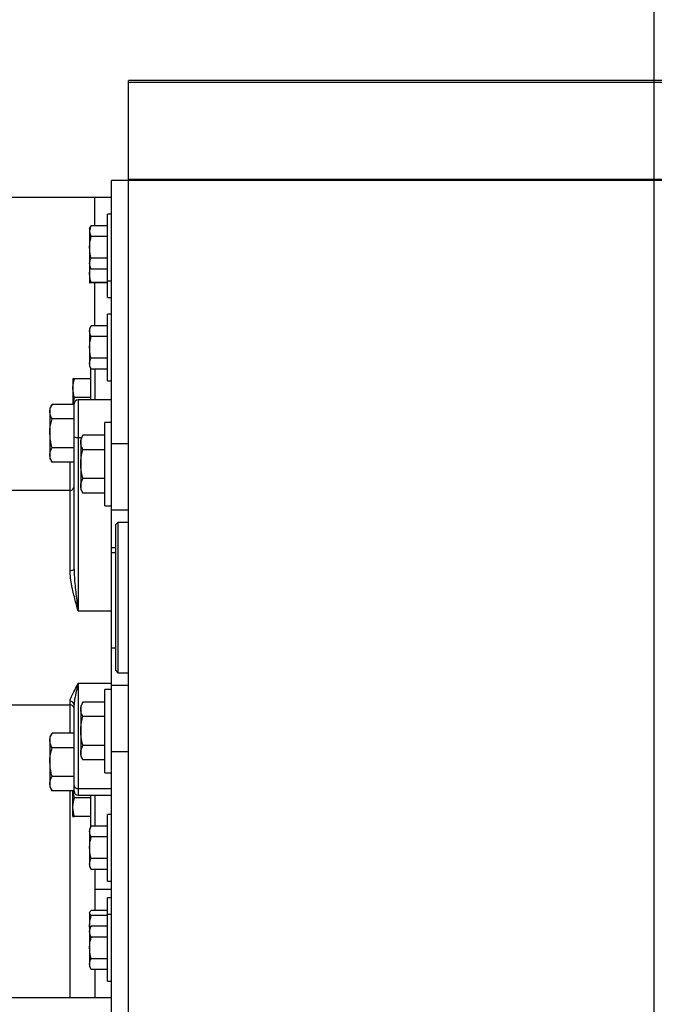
# Model space of a CAD drawing. Header units: inches. Extents: x 170 to 312, y 215 to 248.
# Tile 212 of 256: x 201.508 to 202.102, y 243.801 to 244.723. Entities that reach past the tile are written whole.
import ezdxf

# ---------------------------------------------------------------- set-up
doc = ezdxf.new("R2010")
doc.units = ezdxf.units.IN
doc.header["$LTSCALE"] = 0.25
doc.header["$MEASUREMENT"] = 0
doc.layers.add('ANNOTATIONS', color=1, linetype='Continuous')
doc.layers.add('STANDARD MOTOR LH', color=7, linetype='Continuous')
doc.styles.add('ARIAL', font='arial.ttf', dxfattribs={"height": 0.09375})
doc.dimstyles.new('STANDARD$0', dxfattribs={"dimtxt": 0.09375, "dimasz": 0.09375, "dimexe": 0.03125, "dimexo": 0.046875, "dimgap": 0.09, "dimtad": 0, "dimtih": 1, "dimtoh": 1, "dimdec": 4, "dimzin": 0, "dimdsep": 46, "dimtxsty": 'ARIAL', "dimcen": 0.09, "dimadec": 0, "dimazin": 0, "dimtfac": 1, "dimtdec": 4, "dimtofl": 0, "dimtmove": 0, "dimatfit": 1, "dimfxl": 1, "dimtolj": 1, "dimtzin": 0, "dimarcsym": 0})

# ---------------------------------------------------------------- blocks, each defined once
blk = doc.blocks.new('*D39')
at = {"layer": 'ANNOTATIONS', "color": 0, "lineweight": -2, "transparency": 16777216}
for p, q in [((200.90118, 244.66855), (200.90118, 245.27617)), ((202.10186, 243.2753), (202.10186, 245.27617)), ((200.99493, 245.24492), (201.32042, 245.24492)), ((202.00811, 245.24492), (201.68262, 245.24492))]:
    blk.add_line(p, q, dxfattribs=at)
at = {"layer": 'ANNOTATIONS', "color": 0, "transparency": 16777216}
for points in [[(200.99493, 245.26055), (200.99493, 245.2293), (200.90118, 245.24492)], [(202.00811, 245.26055), (202.00811, 245.2293), (202.10186, 245.24492)]]:
    blk.add_solid(points, dxfattribs=at)
at = {"layer": 'defpoints', "color": 0, "transparency": 16777216}
for p in [(200.90118, 245.24492), (200.90118, 244.62168), (202.10186, 243.22842)]:
    blk.add_point(p, dxfattribs=at)
at = {"layer": 'ANNOTATIONS', "color": 0, "transparency": 16777216, "insert": (201.50152, 245.24492), "char_height": 0.09375, "attachment_point": 5, "style": 'ARIAL'}
blk.add_mtext('\\A1;20"', dxfattribs=at)
blk = doc.blocks.new('*D40')
at = {"layer": 'ANNOTATIONS', "color": 0, "lineweight": -2, "transparency": 16777216}
for p, q in [((201.03936, 244.27329), (201.03936, 244.84246)), ((202.10186, 243.2753), (202.10186, 244.84246)), ((201.13311, 244.81121), (201.2855, 244.81121)), ((202.00811, 244.81121), (201.85572, 244.81121))]:
    blk.add_line(p, q, dxfattribs=at)
at = {"layer": 'ANNOTATIONS', "color": 0, "transparency": 16777216}
for points in [[(201.13311, 244.82683), (201.13311, 244.79558), (201.03936, 244.81121)], [(202.00811, 244.82683), (202.00811, 244.79558), (202.10186, 244.81121)]]:
    blk.add_solid(points, dxfattribs=at)
at = {"layer": 'defpoints', "color": 0, "transparency": 16777216}
for p in [(202.10186, 244.81121), (201.03936, 244.22641), (202.10186, 243.22842)]:
    blk.add_point(p, dxfattribs=at)
at = {"layer": 'ANNOTATIONS', "color": 0, "transparency": 16777216, "insert": (201.57061, 244.81121), "char_height": 0.09375, "attachment_point": 5, "style": 'ARIAL'}
blk.add_mtext('\\A1;17 3/8"', dxfattribs=at)

msp = doc.modelspace()

# ---------------------------------------------------------------- linework, layer by layer
at = {"layer": 'STANDARD MOTOR LH'}
for p, q in [((207.61711, 244.66592), (201.6093, 244.66592)), ((201.6093, 243.38467), (201.6093, 244.66592)), ((201.6093, 244.66433), (207.61711, 244.66433)), ((201.6093, 244.57365), (207.61711, 244.57365)), ((207.61711, 244.57217), (201.59368, 244.57217)), ((201.59368, 243.79092), (201.59368, 244.57217)), ((201.15618, 244.55655), (201.59368, 244.55655)), ((201.57805, 244.52995), (201.57805, 244.55655)), ((201.59368, 244.54092), (201.58974, 244.54092)), ((201.58974, 244.4628), (201.58974, 244.54092)), ((201.57299, 244.52724), (201.57456, 244.52995)), ((201.57299, 244.52724), (201.57299, 244.47649)), ((201.58974, 244.52995), (201.57456, 244.52995)), ((201.58974, 244.51981), (201.57456, 244.51981)), ((201.58974, 244.49953), (201.57456, 244.49953)), ((201.57299, 244.49211), (201.57456, 244.48939)), ((201.58974, 244.48939), (201.57456, 244.48939)), ((201.58974, 244.47661), (201.57456, 244.47661)), ((201.58974, 244.47637), (201.57456, 244.47637)), ((201.57805, 244.4362), (201.57805, 244.47637)), ((201.58974, 244.47842), (201.59368, 244.47842)), ((201.58974, 244.4628), (201.59368, 244.4628)), ((201.58974, 244.38467), (201.58974, 244.44717)), ((201.59368, 244.44717), (201.58977, 244.44717)), ((201.57456, 244.4362), (201.57299, 244.43349)), ((201.58974, 244.4362), (201.57456, 244.4362)), ((201.57299, 244.43349), (201.57299, 244.39836)), ((201.58974, 244.42606), (201.57456, 244.42606)), ((201.57299, 244.39836), (201.57456, 244.39564)), ((201.58974, 244.40578), (201.57456, 244.40578)), ((201.57411, 244.36672), (201.57411, 244.39641)), ((201.58974, 244.39564), (201.57456, 244.39564)), ((201.57805, 244.39564), (201.57805, 244.36672)), ((201.55736, 244.38661), (201.55736, 244.36253)), ((201.57411, 244.38661), (201.55893, 244.38661)), ((201.58974, 244.38467), (201.59368, 244.38467)), ((201.53786, 244.36253), (201.53577, 244.35891)), ((201.55852, 244.36253), (201.53786, 244.36253)), ((201.55769, 244.36253), (201.55893, 244.36905)), ((201.55852, 244.20815), (201.55852, 244.36297)), ((201.57411, 244.36905), (201.55893, 244.36905)), ((201.59368, 244.36672), (201.56227, 244.36672)), ((201.56227, 244.36672), (201.56227, 244.16917)), ((201.53577, 244.35891), (201.53577, 244.31203)), ((201.55852, 244.349), (201.53786, 244.349)), ((201.59368, 244.34561), (201.58743, 244.34561)), ((201.58743, 244.26749), (201.58743, 244.34561)), ((201.56677, 244.33361), (201.56468, 244.32999)), ((201.58743, 244.33361), (201.56677, 244.33361)), ((201.56227, 244.33162), (201.56562, 244.33162)), ((201.56468, 244.32999), (201.56468, 244.28311)), ((201.59368, 244.32608), (201.6093, 244.32608)), ((201.55852, 244.32194), (201.53786, 244.32194)), ((201.58743, 244.32008), (201.56677, 244.32008)), ((201.53577, 244.31203), (201.53786, 244.30841)), ((201.55852, 244.30841), (201.53786, 244.30841)), ((201.55461, 244.30841), (201.55461, 244.28202)), ((201.58743, 244.29302), (201.56677, 244.29302)), ((201.55477, 244.28202), (201.49555, 244.28202)), ((201.55477, 244.2072), (201.55477, 244.28202)), ((201.56468, 244.28311), (201.56677, 244.27949)), ((201.58743, 244.27949), (201.56677, 244.27949)), ((201.58743, 244.26749), (201.59368, 244.26749)), ((201.6093, 244.26358), (201.59368, 244.26358)), ((201.59952, 244.25186), (201.59758, 244.24992)), ((201.59758, 244.11317), (201.59758, 244.24992)), ((201.6093, 244.25186), (201.59952, 244.25186)), ((201.59952, 244.25186), (201.59952, 244.11124)), ((201.59368, 244.22839), (201.59758, 244.22839)), ((201.59758, 244.22342), (201.59368, 244.22342)), ((201.56227, 244.16917), (201.59368, 244.16917)), ((201.59368, 244.13467), (201.59758, 244.13467)), ((201.59758, 244.11317), (201.59952, 244.11124)), ((201.59952, 244.11124), (201.6093, 244.11124)), ((201.56227, 244.1014), (201.59368, 244.1014)), ((201.56227, 244.1014), (201.56227, 243.99638)), ((201.59368, 244.09561), (201.58743, 244.09561)), ((201.58743, 244.01749), (201.58743, 244.09561)), ((201.59368, 244.09952), (201.6093, 244.09952)), ((201.55477, 244.08108), (201.55477, 244.0846)), ((201.49555, 244.08108), (201.55477, 244.08108)), ((201.55461, 244.08108), (201.55461, 244.05469)), ((201.55852, 244.00013), (201.55852, 244.08098)), ((201.56677, 244.08361), (201.56468, 244.07999)), ((201.56468, 244.07999), (201.56468, 244.03311)), ((201.58743, 244.08361), (201.56677, 244.08361)), ((201.58743, 244.07008), (201.56677, 244.07008)), ((201.53786, 244.05469), (201.53577, 244.05106)), ((201.53577, 244.05106), (201.53577, 244.00419)), ((201.55852, 244.05469), (201.53786, 244.05469)), ((201.55852, 244.04095), (201.53786, 244.04095)), ((201.58743, 244.04302), (201.56677, 244.04302)), ((201.56468, 244.03311), (201.56677, 244.02949)), ((201.58743, 244.02949), (201.56677, 244.02949)), ((201.6093, 244.03702), (201.59368, 244.03702)), ((201.55852, 244.01389), (201.53786, 244.01389)), ((201.58743, 244.01749), (201.59368, 244.01749)), ((201.53577, 244.00419), (201.53786, 244.00056)), ((201.56227, 244.0027), (201.59368, 244.0027)), ((201.55852, 244.00056), (201.53786, 244.00056)), ((201.55461, 244.00056), (201.55461, 243.80655)), ((201.55736, 243.97649), (201.55736, 244.00056)), ((201.57411, 243.99405), (201.55893, 243.99405)), ((201.56227, 243.99638), (201.59368, 243.99638)), ((201.57411, 243.96669), (201.57411, 243.99638)), ((201.57805, 243.99638), (201.57805, 243.96745)), ((201.57411, 243.97649), (201.55893, 243.97649)), ((201.59368, 243.97842), (201.58974, 243.97842)), ((201.58974, 243.91592), (201.58974, 243.97842)), ((201.57456, 243.96745), (201.57299, 243.96474)), ((201.57299, 243.96474), (201.57299, 243.92961)), ((201.58974, 243.96745), (201.57456, 243.96745)), ((201.58974, 243.95731), (201.57456, 243.95731)), ((201.58974, 243.93703), (201.57456, 243.93703)), ((201.57299, 243.92961), (201.57456, 243.92689)), ((201.58974, 243.92689), (201.57456, 243.92689)), ((201.57805, 243.92689), (201.57805, 243.88853)), ((201.58974, 243.91592), (201.59368, 243.91592)), ((201.59368, 243.90811), (201.57805, 243.90811)), ((201.59368, 243.9003), (201.58974, 243.9003)), ((201.58974, 243.82217), (201.58974, 243.9003)), ((201.57337, 243.88727), (201.57299, 243.88661)), ((201.57299, 243.88661), (201.57299, 243.83586)), ((201.58974, 243.88853), (201.57456, 243.88853)), ((201.58974, 243.88366), (201.57456, 243.88366)), ((201.59368, 243.88467), (201.58974, 243.88467)), ((201.5733, 243.87153), (201.57299, 243.87392)), ((201.57456, 243.8737), (201.57299, 243.87099)), ((201.58974, 243.8737), (201.57456, 243.8737)), ((201.58974, 243.86356), (201.57456, 243.86356)), ((201.57299, 243.83586), (201.57456, 243.83314)), ((201.58974, 243.84328), (201.57456, 243.84328)), ((201.58974, 243.83314), (201.57456, 243.83314)), ((201.57805, 243.83314), (201.57805, 243.80655)), ((201.58974, 243.82217), (201.59368, 243.82217)), ((201.59368, 243.80655), (201.49359, 243.80655))]:
    msp.add_line(p, q, dxfattribs=at)
for centre, radius, start, end in [((201.56227, 244.36297), 0.00375, 90, 180), ((201.56135, 244.33956), 0.008, 249.30583, 276.63834), ((201.55477, 244.28577), 0.00375, 270, 0), ((201.55565, 244.21159), 0.00448, 258.73376, 309.91061), ((201.55483, 244.08091), 0.00369, 1.0508, 90.99489), ((201.55477, 244.07733), 0.00375, 0, 90), ((201.56193, 244.00611), 0.00344, 187.13447, 275.69473), ((201.56227, 244.00013), 0.00375, 180, 270)]:
    msp.add_arc(centre, radius, start, end, dxfattribs=at)
for points, knots in [([(201.57456, 244.52995), (201.57412, 244.52913), (201.57323, 244.52747), (201.57307, 244.52575), (201.57299, 244.52488)], [0, 0, 0, 0, 0.495497, 1, 1, 1, 1]), ([(201.57299, 244.52488), (201.57299, 244.52476), (201.57301, 244.52305), (201.57381, 244.52137), (201.57456, 244.51981)], [0, 0, 0, 0, 0.070192, 1, 1, 1, 1]), ([(201.57299, 244.50967), (201.57301, 244.51049), (201.57308, 244.51392), (201.57392, 244.51726), (201.57456, 244.51981)], [0, 0, 0, 0, 0.236653, 1, 1, 1, 1]), ([(201.57456, 244.49953), (201.57436, 244.50025), (201.57343, 244.50355), (201.57318, 244.50699), (201.57299, 244.50967)], [0, 0, 0, 0, 0.217086, 1, 1, 1, 1]), ([(201.57299, 244.49446), (201.57299, 244.49458), (201.57301, 244.4963), (201.57381, 244.49797), (201.57456, 244.49953)], [0, 0, 0, 0, 0.070192, 1, 1, 1, 1]), ([(201.57456, 244.48939), (201.57412, 244.49022), (201.57323, 244.49188), (201.57307, 244.4936), (201.57299, 244.49446)], [0, 0, 0, 0, 0.495497, 1, 1, 1, 1]), ([(201.57299, 244.48544), (201.57299, 244.48565), (201.57299, 244.4874), (201.57345, 244.4891), (201.57386, 244.49061)], [0, 0, 0, 0, 0.120382, 1, 1, 1, 1]), ([(201.57456, 244.47661), (201.57412, 244.47804), (201.57323, 244.48094), (201.57307, 244.48393), (201.57299, 244.48544)], [0, 0, 0, 0, 0.495427, 1, 1, 1, 1]), ([(201.57299, 244.47649), (201.57299, 244.47649), (201.57301, 244.47653), (201.57381, 244.47657), (201.57456, 244.47661)], [0, 0, 0, 0, 0.070279, 1, 1, 1, 1]), ([(201.57456, 244.47637), (201.57412, 244.47639), (201.57323, 244.47643), (201.57307, 244.47647), (201.57299, 244.47649)], [0, 0, 0, 0, 0.495518, 1, 1, 1, 1]), ([(201.57299, 244.43113), (201.57299, 244.43125), (201.57301, 244.43297), (201.57381, 244.43464), (201.57456, 244.4362)], [0, 0, 0, 0, 0.070221, 1, 1, 1, 1]), ([(201.57456, 244.42606), (201.57412, 244.42689), (201.57323, 244.42855), (201.57307, 244.43027), (201.57299, 244.43113)], [0, 0, 0, 0, 0.495397, 1, 1, 1, 1]), ([(201.57299, 244.41592), (201.57301, 244.41674), (201.57308, 244.42017), (201.57392, 244.42351), (201.57456, 244.42606)], [0, 0, 0, 0, 0.236653, 1, 1, 1, 1]), ([(201.57456, 244.40578), (201.57436, 244.4065), (201.57343, 244.4098), (201.57318, 244.41324), (201.57299, 244.41592)], [0, 0, 0, 0, 0.217086, 1, 1, 1, 1]), ([(201.57299, 244.40071), (201.57299, 244.40083), (201.57301, 244.40255), (201.57381, 244.40422), (201.57456, 244.40578)], [0, 0, 0, 0, 0.070192, 1, 1, 1, 1]), ([(201.57456, 244.39564), (201.57412, 244.39647), (201.57323, 244.39813), (201.57307, 244.39985), (201.57299, 244.40071)], [0, 0, 0, 0, 0.495494, 1, 1, 1, 1]), ([(201.55736, 244.37783), (201.55737, 244.37804), (201.55739, 244.381), (201.55819, 244.38391), (201.55893, 244.38661)], [0, 0, 0, 0, 0.070192, 1, 1, 1, 1]), ([(201.55893, 244.38661), (201.55829, 244.38661), (201.55746, 244.38661), (201.55738, 244.38661), (201.55736, 244.38661)], [0, 0, 0, 0, 0.763434, 1, 1, 1, 1]), ([(201.55893, 244.36905), (201.55849, 244.37048), (201.55761, 244.37335), (201.55745, 244.37633), (201.55736, 244.37783)], [0, 0, 0, 0, 0.495448, 1, 1, 1, 1]), ([(201.53577, 244.35577), (201.53577, 244.35593), (201.53579, 244.35714), (201.53625, 244.35943), (201.53732, 244.36149), (201.53786, 244.36253)], [0, 0, 0, 0, 0.070073, 0.530789, 1, 1, 1, 1]), ([(201.53786, 244.349), (201.53728, 244.3501), (201.5361, 244.35232), (201.53588, 244.35461), (201.53577, 244.35577)], [0, 0, 0, 0, 0.495441, 1, 1, 1, 1]), ([(201.53577, 244.33547), (201.5358, 244.3366), (201.5359, 244.34118), (201.53702, 244.34564), (201.53786, 244.349)], [0, 0, 0, 0, 0.2463268, 1, 1, 1, 1]), ([(201.53786, 244.32194), (201.53758, 244.32295), (201.53635, 244.32736), (201.53602, 244.33194), (201.53577, 244.33547)], [0, 0, 0, 0, 0.229375, 1, 1, 1, 1]), ([(201.56468, 244.32685), (201.56468, 244.32701), (201.5647, 244.32822), (201.56515, 244.33051), (201.56623, 244.33257), (201.56677, 244.33361)], [0, 0, 0, 0, 0.070068, 0.530753, 1, 1, 1, 1]), ([(201.56677, 244.32008), (201.56618, 244.32118), (201.565, 244.3234), (201.56479, 244.32569), (201.56468, 244.32685)], [0, 0, 0, 0, 0.4954932, 1, 1, 1, 1]), ([(201.53577, 244.31517), (201.53577, 244.31533), (201.53579, 244.31655), (201.53625, 244.31884), (201.53732, 244.3209), (201.53786, 244.32194)], [0, 0, 0, 0, 0.070143, 0.530814, 1, 1, 1, 1]), ([(201.53786, 244.30841), (201.53728, 244.30951), (201.5361, 244.31172), (201.53588, 244.31402), (201.53577, 244.31517)], [0, 0, 0, 0, 0.495457, 1, 1, 1, 1]), ([(201.56468, 244.30655), (201.5647, 244.30768), (201.56481, 244.31226), (201.56593, 244.31672), (201.56677, 244.32008)], [0, 0, 0, 0, 0.246284, 1, 1, 1, 1]), ([(201.56677, 244.29302), (201.56649, 244.29403), (201.56526, 244.29844), (201.56493, 244.30302), (201.56468, 244.30655)], [0, 0, 0, 0, 0.229375, 1, 1, 1, 1]), ([(201.56468, 244.28625), (201.56468, 244.28641), (201.5647, 244.28763), (201.56515, 244.28992), (201.56623, 244.29198), (201.56677, 244.29302)], [0, 0, 0, 0, 0.070068, 0.530753, 1, 1, 1, 1]), ([(201.56677, 244.27949), (201.56618, 244.28058), (201.565, 244.2828), (201.56479, 244.2851), (201.56468, 244.28625)], [0, 0, 0, 0, 0.495441, 1, 1, 1, 1]), ([(201.56227, 244.16917), (201.56226, 244.1692), (201.56118, 244.17304), (201.55902, 244.1808), (201.55661, 244.19104), (201.55509, 244.19988), (201.55488, 244.20475), (201.55477, 244.2072)], [0, 0, 0, 0, 0.002538, 0.307659, 0.617002, 0.807285, 1, 1, 1, 1]), ([(201.55852, 244.20815), (201.55858, 244.20566), (201.55875, 244.19791), (201.56017, 244.1849), (201.56156, 244.17445), (201.56227, 244.1692), (201.56227, 244.16917)], [0, 0, 0, 0, 0.191171, 0.592687, 0.997419, 1, 1, 1, 1]), ([(201.55477, 244.0846), (201.55487, 244.0853), (201.55508, 244.08672), (201.55659, 244.09002), (201.559, 244.0947), (201.56117, 244.099), (201.56226, 244.10138), (201.56227, 244.1014)], [0, 0, 0, 0, 0.190014, 0.382987, 0.687893, 0.997459, 1, 1, 1, 1]), ([(201.56227, 244.1014), (201.56227, 244.10138), (201.56156, 244.09819), (201.56018, 244.09223), (201.55876, 244.08557), (201.55858, 244.0821), (201.55852, 244.08098)], [0, 0, 0, 0, 0.002581, 0.404347, 0.808842, 1, 1, 1, 1]), ([(201.56468, 244.07685), (201.56468, 244.07701), (201.5647, 244.07822), (201.56515, 244.08051), (201.56623, 244.08257), (201.56677, 244.08361)], [0, 0, 0, 0, 0.070069, 0.530764, 1, 1, 1, 1]), ([(201.56677, 244.07008), (201.56618, 244.07118), (201.565, 244.0734), (201.56479, 244.07569), (201.56468, 244.07685)], [0, 0, 0, 0, 0.4954932, 1, 1, 1, 1]), ([(201.56468, 244.05655), (201.5647, 244.05768), (201.56481, 244.06226), (201.56593, 244.06672), (201.56677, 244.07008)], [0, 0, 0, 0, 0.246316, 1, 1, 1, 1]), ([(201.56677, 244.04302), (201.56649, 244.04403), (201.56526, 244.04844), (201.56493, 244.05302), (201.56468, 244.05655)], [0, 0, 0, 0, 0.229343, 1, 1, 1, 1]), ([(201.53577, 244.04782), (201.53577, 244.04798), (201.53579, 244.04922), (201.53625, 244.05154), (201.53732, 244.05363), (201.53786, 244.05469)], [0, 0, 0, 0, 0.070035, 0.53077, 1, 1, 1, 1]), ([(201.53786, 244.04095), (201.53728, 244.04207), (201.5361, 244.04432), (201.53588, 244.04665), (201.53577, 244.04782)], [0, 0, 0, 0, 0.495461, 1, 1, 1, 1]), ([(201.53577, 244.02742), (201.5358, 244.02855), (201.5359, 244.03313), (201.53702, 244.03759), (201.53786, 244.04095)], [0, 0, 0, 0, 0.246284, 1, 1, 1, 1]), ([(201.56468, 244.03625), (201.56468, 244.03641), (201.5647, 244.03763), (201.56515, 244.03992), (201.56623, 244.04198), (201.56677, 244.04302)], [0, 0, 0, 0, 0.070068, 0.530753, 1, 1, 1, 1]), ([(201.56677, 244.02949), (201.56618, 244.03058), (201.565, 244.0328), (201.56479, 244.03509), (201.56468, 244.03625)], [0, 0, 0, 0, 0.49542, 1, 1, 1, 1]), ([(201.53786, 244.01389), (201.53758, 244.0149), (201.53635, 244.01931), (201.53602, 244.02389), (201.53577, 244.02742)], [0, 0, 0, 0, 0.229385, 1, 1, 1, 1]), ([(201.53577, 244.00723), (201.53577, 244.00739), (201.53579, 244.00858), (201.53625, 244.01084), (201.53732, 244.01287), (201.53786, 244.01389)], [0, 0, 0, 0, 0.070113, 0.530809, 1, 1, 1, 1]), ([(201.53786, 244.00056), (201.53728, 244.00165), (201.5361, 244.00383), (201.53588, 244.00609), (201.53577, 244.00723)], [0, 0, 0, 0, 0.495472, 1, 1, 1, 1]), ([(201.55736, 243.98527), (201.55737, 243.98548), (201.55739, 243.98844), (201.55819, 243.99135), (201.55893, 243.99405)], [0, 0, 0, 0, 0.070249, 1, 1, 1, 1]), ([(201.55893, 243.99405), (201.55847, 243.99547), (201.55778, 243.99761), (201.55763, 243.99982), (201.55758, 244.00056)], [0, 0, 0, 0, 0.665233, 1, 1, 1, 1]), ([(201.55893, 243.97649), (201.55849, 243.97791), (201.55761, 243.98079), (201.55745, 243.98377), (201.55736, 243.98527)], [0, 0, 0, 0, 0.495448, 1, 1, 1, 1]), ([(201.55736, 243.97649), (201.55738, 243.97649), (201.55746, 243.97649), (201.55829, 243.97649), (201.55893, 243.97649)], [0, 0, 0, 0, 0.236566, 1, 1, 1, 1]), ([(201.57299, 243.96238), (201.57299, 243.9625), (201.57301, 243.96422), (201.57381, 243.96589), (201.57456, 243.96745)], [0, 0, 0, 0, 0.070221, 1, 1, 1, 1]), ([(201.57456, 243.95731), (201.57412, 243.95814), (201.57323, 243.9598), (201.57307, 243.96152), (201.57299, 243.96238)], [0, 0, 0, 0, 0.495397, 1, 1, 1, 1]), ([(201.57299, 243.94717), (201.57301, 243.94799), (201.57308, 243.95142), (201.57392, 243.95476), (201.57456, 243.95731)], [0, 0, 0, 0, 0.23661, 1, 1, 1, 1]), ([(201.57456, 243.93703), (201.57436, 243.93775), (201.57343, 243.94105), (201.57318, 243.94449), (201.57299, 243.94717)], [0, 0, 0, 0, 0.217074, 1, 1, 1, 1]), ([(201.57299, 243.93196), (201.57299, 243.93208), (201.57301, 243.9338), (201.57381, 243.93547), (201.57456, 243.93703)], [0, 0, 0, 0, 0.070192, 1, 1, 1, 1]), ([(201.57456, 243.92689), (201.57412, 243.92772), (201.57323, 243.92938), (201.57307, 243.9311), (201.57299, 243.93196)], [0, 0, 0, 0, 0.495494, 1, 1, 1, 1]), ([(201.57299, 243.8861), (201.57299, 243.88615), (201.57301, 243.88698), (201.57381, 243.88778), (201.57456, 243.88853)], [0, 0, 0, 0, 0.070167, 1, 1, 1, 1]), ([(201.57456, 243.88366), (201.57412, 243.88405), (201.57323, 243.88485), (201.57307, 243.88568), (201.57299, 243.8861)], [0, 0, 0, 0, 0.495446, 1, 1, 1, 1]), ([(201.57299, 243.87392), (201.57301, 243.8747), (201.57308, 243.87799), (201.57392, 243.88121), (201.57456, 243.88366)], [0, 0, 0, 0, 0.236609, 1, 1, 1, 1]), ([(201.57299, 243.86863), (201.57299, 243.86875), (201.57301, 243.87047), (201.57381, 243.87214), (201.57456, 243.8737)], [0, 0, 0, 0, 0.070221, 1, 1, 1, 1]), ([(201.57456, 243.86356), (201.57412, 243.86439), (201.57323, 243.86605), (201.57307, 243.86777), (201.57299, 243.86863)], [0, 0, 0, 0, 0.495397, 1, 1, 1, 1]), ([(201.57299, 243.85342), (201.57301, 243.85424), (201.57308, 243.85767), (201.57392, 243.86101), (201.57456, 243.86356)], [0, 0, 0, 0, 0.23661, 1, 1, 1, 1]), ([(201.57456, 243.84328), (201.57436, 243.844), (201.57343, 243.8473), (201.57318, 243.85074), (201.57299, 243.85342)], [0, 0, 0, 0, 0.217074, 1, 1, 1, 1]), ([(201.57299, 243.83821), (201.57299, 243.83833), (201.57301, 243.84005), (201.57381, 243.84172), (201.57456, 243.84328)], [0, 0, 0, 0, 0.070192, 1, 1, 1, 1]), ([(201.57456, 243.83314), (201.57412, 243.83397), (201.57323, 243.83563), (201.57307, 243.83735), (201.57299, 243.83821)], [0, 0, 0, 0, 0.495494, 1, 1, 1, 1])]:
    msp.add_open_spline(points, degree=3, knots=knots, dxfattribs=at)

# ---------------------------------------------------------------- dimensions: what is measured, and where the dimension line sits
at = {"layer": 'ANNOTATIONS'}
for base, p1, p2, text, picture, middle in [((200.90118, 245.24492), (202.10186, 243.22842), (200.90118, 244.62168), '20"', '*D39', (201.50152, 245.24492)), ((202.10186, 244.81121), (201.03936, 244.22641), (202.10186, 243.22842), '17 3/8"', '*D40', (201.57061, 244.81121))]:
    dim = msp.add_linear_dim(base=base, p1=p1, p2=p2, text=text, dimstyle='STANDARD$0', dxfattribs=at)
    dim.commit()
    dim.dimension.update_dxf_attribs({"geometry": picture, "text_midpoint": middle, "dimtype": 160})

doc.saveas('drawing.dxf')
